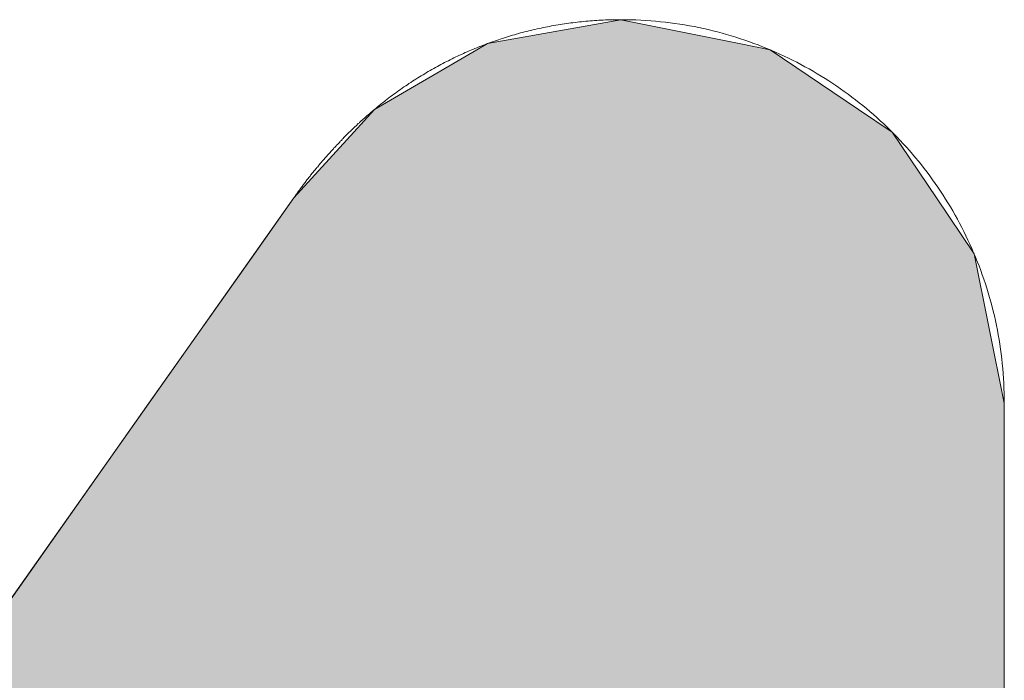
# Model space of a CAD drawing. Header units: inches. Extents: x -123 to 4816, y -2998 to 548.
# Tile 39 of 148: x 770.808 to 772.036, y -2423.621 to -2422.798. Entities that reach past the tile are written whole.
import ezdxf

# ---------------------------------------------------------------- set-up
doc = ezdxf.new("R2010")
doc.units = ezdxf.units.IN
doc.header["$MEASUREMENT"] = 0
doc.layers.get('0').update_dxf_attribs({"lineweight": 0})

# ---------------------------------------------------------------- blocks, each defined once
blk = doc.blocks.new('*U53')
at = {"linetype": 'Continuous'}
for p, q in [((75.7016, 92.9015), (75.5308, 92.871)), ((75.8529, 92.871), (75.7016, 92.9015)), ((75.517, 92.863), (75.3861, 92.7868)), ((75.5308, 92.871), (75.517, 92.863)), ((75.8529, 92.871), (75.8926, 92.863)), ((75.8926, 92.863), (76.0056, 92.7868)), ((75.3861, 92.7868), (75.3597, 92.7578)), ((76.0056, 92.7868), (76.0486, 92.7578)), ((75.3597, 92.7578), (75.283, 92.6737)), ((76.0486, 92.7578), (76.1053, 92.6737)), ((75.283, 92.6737), (75.2323, 92.6019)), ((76.1053, 92.6737), (76.1537, 92.6019)), ((75.2323, 92.6019), (75.0974, 92.4109)), ((76.1537, 92.6019), (76.1923, 92.4109)), ((75.0974, 92.4109), (74.8314, 92.0344)), ((76.1923, 92.4109), (76.1923, 92.0344))]:
    blk.add_line(p, q, dxfattribs=at)
for points in [[(75.7016, 92.9015), (75.5308, 92.871), (75.8529, 92.871)], [(75.517, 92.863), (75.3861, 92.7868), (76.0056, 92.7868)], [(75.5308, 92.871), (75.517, 92.863), (75.8926, 92.863)], [(75.3861, 92.7868), (75.3597, 92.7578), (76.0486, 92.7578)], [(75.3597, 92.7578), (75.283, 92.6737), (76.1053, 92.6737)], [(75.283, 92.6737), (75.2323, 92.6019), (76.1537, 92.6019)], [(75.2323, 92.6019), (75.0974, 92.4109), (76.1923, 92.4109)], [(75.0974, 92.4109), (74.8314, 92.0344), (76.1923, 92.0344)]]:
    blk.add_solid(points, dxfattribs=at)
at = {"linetype": 'Continuous', "extrusion": (0, 0, -1)}
for points in [[(-75.517, 92.863), (-75.8926, 92.863), (-76.0056, 92.7868)], [(-75.5308, 92.871), (-75.8529, 92.871), (-75.8926, 92.863)], [(-75.3861, 92.7868), (-76.0056, 92.7868), (-76.0486, 92.7578)], [(-75.3597, 92.7578), (-76.0486, 92.7578), (-76.1053, 92.6737)], [(-75.283, 92.6737), (-76.1053, 92.6737), (-76.1537, 92.6019)], [(-75.2323, 92.6019), (-76.1537, 92.6019), (-76.1923, 92.4109)], [(-75.0974, 92.4109), (-76.1923, 92.4109), (-76.1923, 92.0344)]]:
    blk.add_solid(points, dxfattribs=at)

msp = doc.modelspace()

# ---------------------------------------------------------------- linework, layer by layer
at = {"color": 3}
for p, q in [((771.1503, -2423.02), (770.19, -2424.3793)), ((772.036, -2423.276), (772.036, -2424.9135))]:
    msp.add_line(p, q, dxfattribs=at)
for points in [[(771.558, -2422.7981, 0), (771.5553, -2422.7981, 0), (771.5526, -2422.7981, 0), (771.5497, -2422.7981, 0), (771.547, -2422.7982, 0), (771.5443, -2422.7983, 0), (771.5416, -2422.7983, 0), (771.5387, -2422.7984, 0), (771.536, -2422.7986, 0), (771.5333, -2422.7987, 0), (771.5306, -2422.7988, 0), (771.5278, -2422.799, 0), (771.5251, -2422.7991, 0), (771.5225, -2422.7993, 0), (771.5197, -2422.7995, 0), (771.517, -2422.7997, 0), (771.5143, -2422.8, 0), (771.5116, -2422.8002, 0), (771.5089, -2422.8005, 0), (771.5062, -2422.8008, 0), (771.5036, -2422.8011, 0), (771.5008, -2422.8014, 0), (771.4982, -2422.8018, 0), (771.4955, -2422.8021, 0), (771.4929, -2422.8025, 0), (771.4901, -2422.8029, 0), (771.4875, -2422.8032, 0), (771.4849, -2422.8036, 0), (771.4822, -2422.804, 0), (771.4796, -2422.8044, 0), (771.4769, -2422.8049, 0), (771.4743, -2422.8054, 0), (771.4716, -2422.8058, 0), (771.469, -2422.8063, 0), (771.4665, -2422.8068, 0), (771.4638, -2422.8073, 0), (771.4612, -2422.8078, 0), (771.4586, -2422.8084, 0), (771.456, -2422.809, 0), (771.4534, -2422.8095, 0), (771.4508, -2422.8101, 0), (771.4482, -2422.8107, 0), (771.4456, -2422.8113, 0), (771.4431, -2422.8119, 0), (771.4405, -2422.8126, 0), (771.4379, -2422.8133, 0), (771.4354, -2422.814, 0), (771.4329, -2422.8146, 0), (771.4303, -2422.8153, 0), (771.4278, -2422.816, 0), (771.4253, -2422.8167, 0), (771.4227, -2422.8175, 0), (771.4202, -2422.8182, 0), (771.4177, -2422.8189, 0), (771.4151, -2422.8197, 0), (771.4127, -2422.8206, 0), (771.4102, -2422.8214, 0), (771.4076, -2422.8221, 0), (771.4052, -2422.823, 0), (771.4027, -2422.8238, 0), (771.4002, -2422.8247, 0), (771.3978, -2422.8255, 0), (771.3952, -2422.8264, 0), (771.3928, -2422.8273, 0), (771.3904, -2422.8283, 0), (771.3879, -2422.8292, 0), (771.3855, -2422.8301, 0), (771.3831, -2422.831, 0), (771.3806, -2422.832, 0), (771.3782, -2422.833, 0), (771.3759, -2422.8339, 0), (771.3734, -2422.835, 0), (771.371, -2422.836, 0), (771.3687, -2422.837, 0), (771.3662, -2422.838, 0), (771.3639, -2422.8391, 0), (771.3615, -2422.8402, 0), (771.3591, -2422.8412, 0), (771.3568, -2422.8423, 0), (771.3544, -2422.8434, 0), (771.3521, -2422.8445, 0), (771.3498, -2422.8456, 0), (771.3474, -2422.8468, 0), (771.3451, -2422.848, 0), (771.3428, -2422.8491, 0), (771.3405, -2422.8503, 0), (771.3382, -2422.8515, 0), (771.3359, -2422.8526, 0), (771.3336, -2422.8538, 0), (771.3313, -2422.8551, 0), (771.3291, -2422.8563, 0), (771.3268, -2422.8575, 0), (771.3245, -2422.8588, 0), (771.3223, -2422.86, 0), (771.32, -2422.8613, 0), (771.3178, -2422.8627, 0), (771.3156, -2422.8639, 0), (771.3134, -2422.8653, 0), (771.3112, -2422.8666, 0), (771.3089, -2422.8679, 0), (771.3068, -2422.8693, 0), (771.3046, -2422.8706, 0), (771.3024, -2422.872, 0), (771.3003, -2422.8734, 0), (771.2981, -2422.8747, 0), (771.2959, -2422.8762, 0), (771.2937, -2422.8776, 0), (771.2917, -2422.879, 0), (771.2896, -2422.8805, 0), (771.2874, -2422.8819, 0), (771.2853, -2422.8833, 0), (771.2832, -2422.8849, 0), (771.2811, -2422.8863, 0), (771.279, -2422.8878, 0), (771.2769, -2422.8894, 0), (771.2748, -2422.8908, 0), (771.2728, -2422.8924, 0), (771.2708, -2422.8939, 0), (771.2687, -2422.8954, 0), (771.2667, -2422.897, 0), (771.2646, -2422.8986, 0), (771.2626, -2422.9002, 0), (771.2606, -2422.9017, 0), (771.2586, -2422.9033, 0), (771.2566, -2422.9049, 0), (771.2546, -2422.9066, 0), (771.2526, -2422.9082, 0), (771.2507, -2422.9098, 0)], [(772.036, -2423.276, 0), (772.036, -2423.2697, 0), (772.0358, -2423.2635, 0), (772.0356, -2423.2574, 0), (772.0354, -2423.2511, 0), (772.035, -2423.245, 0), (772.0346, -2423.2389, 0), (772.0341, -2423.2328, 0), (772.0335, -2423.2267, 0), (772.0329, -2423.2206, 0), (772.0321, -2423.2146, 0), (772.0313, -2423.2086, 0), (772.0305, -2423.2026, 0), (772.0295, -2423.1967, 0), (772.0284, -2423.1907, 0), (772.0274, -2423.1848, 0), (772.0262, -2423.179, 0), (772.0249, -2423.173, 0), (772.0236, -2423.1672, 0), (772.0222, -2423.1614, 0), (772.0207, -2423.1557, 0), (772.0192, -2423.1498, 0), (772.0176, -2423.1442, 0), (772.016, -2423.1384, 0), (772.0142, -2423.1328, 0), (772.0124, -2423.1271, 0), (772.0105, -2423.1216, 0), (772.0086, -2423.1159, 0), (772.0066, -2423.1105, 0), (772.0045, -2423.1049, 0), (772.0023, -2423.0995, 0), (772.0002, -2423.094, 0), (771.9978, -2423.0886, 0), (771.9956, -2423.0832, 0), (771.9932, -2423.0778, 0), (771.9907, -2423.0726, 0), (771.9882, -2423.0673, 0), (771.9856, -2423.0621, 0), (771.9829, -2423.0569, 0), (771.9802, -2423.0517, 0), (771.9775, -2423.0466, 0), (771.9747, -2423.0415, 0), (771.9717, -2423.0364, 0), (771.9688, -2423.0314, 0), (771.9658, -2423.0264, 0), (771.9627, -2423.0215, 0), (771.9596, -2423.0166, 0), (771.9564, -2423.0118, 0), (771.9531, -2423.0069, 0), (771.9499, -2423.0022, 0), (771.9465, -2422.9975, 0), (771.9431, -2422.9928, 0), (771.9397, -2422.9881, 0), (771.9361, -2422.9835, 0), (771.9326, -2422.979, 0), (771.929, -2422.9745, 0), (771.9253, -2422.97, 0), (771.9216, -2422.9656, 0), (771.9178, -2422.9612, 0), (771.9139, -2422.9569, 0), (771.91, -2422.9526, 0), (771.9061, -2422.9484, 0), (771.9021, -2422.9442, 0), (771.8981, -2422.9401, 0), (771.894, -2422.936, 0), (771.8898, -2422.9319, 0), (771.8856, -2422.9279, 0), (771.8814, -2422.924, 0), (771.8771, -2422.9201, 0), (771.8728, -2422.9163, 0), (771.8685, -2422.9125, 0), (771.864, -2422.9088, 0), (771.8595, -2422.9051, 0), (771.855, -2422.9015, 0), (771.8505, -2422.8979, 0), (771.8459, -2422.8944, 0), (771.8413, -2422.8909, 0), (771.8365, -2422.8875, 0), (771.8318, -2422.8842, 0), (771.8271, -2422.8809, 0), (771.8223, -2422.8777, 0), (771.8174, -2422.8744, 0), (771.8126, -2422.8713, 0), (771.8076, -2422.8683, 0), (771.8026, -2422.8653, 0), (771.7976, -2422.8623, 0), (771.7926, -2422.8594, 0), (771.7874, -2422.8566, 0), (771.7824, -2422.8538, 0), (771.7772, -2422.8511, 0), (771.7719, -2422.8484, 0), (771.7668, -2422.8459, 0), (771.7614, -2422.8434, 0), (771.7562, -2422.8409, 0), (771.7508, -2422.8385, 0), (771.7454, -2422.8362, 0), (771.74, -2422.8339, 0), (771.7345, -2422.8317, 0), (771.7291, -2422.8295, 0), (771.7236, -2422.8275, 0), (771.7181, -2422.8255, 0), (771.7124, -2422.8235, 0), (771.7069, -2422.8217, 0), (771.7012, -2422.8199, 0), (771.6956, -2422.8181, 0), (771.6898, -2422.8165, 0), (771.6842, -2422.8148, 0), (771.6784, -2422.8133, 0), (771.6726, -2422.8118, 0), (771.6668, -2422.8104, 0), (771.661, -2422.8092, 0), (771.6551, -2422.8079, 0), (771.6492, -2422.8067, 0), (771.6433, -2422.8056, 0), (771.6373, -2422.8046, 0), (771.6314, -2422.8036, 0), (771.6254, -2422.8028, 0), (771.6194, -2422.802, 0), (771.6134, -2422.8012, 0), (771.6073, -2422.8005, 0), (771.6012, -2422.7999, 0), (771.5951, -2422.7994, 0), (771.589, -2422.7991, 0), (771.5829, -2422.7987, 0), (771.5766, -2422.7984, 0), (771.5705, -2422.7982, 0), (771.5643, -2422.7981, 0), (771.558, -2422.7981, 0)], [(771.2507, -2422.9098, 0), (771.2499, -2422.9105, 0), (771.2492, -2422.9111, 0), (771.2485, -2422.9117, 0), (771.2477, -2422.9123, 0), (771.2469, -2422.9129, 0), (771.2462, -2422.9136, 0), (771.2454, -2422.9142, 0), (771.2447, -2422.9149, 0), (771.2439, -2422.9156, 0), (771.2431, -2422.9162, 0), (771.2424, -2422.9169, 0), (771.2416, -2422.9175, 0), (771.2409, -2422.9182, 0), (771.2401, -2422.9189, 0), (771.2393, -2422.9196, 0), (771.2385, -2422.9203, 0), (771.2377, -2422.921, 0), (771.237, -2422.9217, 0), (771.2362, -2422.9224, 0), (771.2353, -2422.9232, 0), (771.2345, -2422.9238, 0), (771.2337, -2422.9245, 0), (771.233, -2422.9253, 0), (771.2322, -2422.926, 0), (771.2314, -2422.9268, 0), (771.2305, -2422.9275, 0), (771.2297, -2422.9282, 0), (771.229, -2422.929, 0), (771.2282, -2422.9298, 0), (771.2273, -2422.9306, 0), (771.2265, -2422.9312, 0), (771.2258, -2422.932, 0), (771.225, -2422.9328, 0), (771.2241, -2422.9336, 0), (771.2233, -2422.9344, 0), (771.2225, -2422.9351, 0), (771.2217, -2422.936, 0), (771.2209, -2422.9368, 0), (771.22, -2422.9376, 0), (771.2192, -2422.9384, 0), (771.2184, -2422.9392, 0), (771.2176, -2422.94, 0), (771.2168, -2422.9408, 0), (771.2159, -2422.9417, 0), (771.2151, -2422.9424, 0), (771.2143, -2422.9433, 0), (771.2135, -2422.9441, 0), (771.2126, -2422.945, 0), (771.2118, -2422.9459, 0), (771.211, -2422.9466, 0), (771.2102, -2422.9475, 0), (771.2094, -2422.9484, 0), (771.2085, -2422.9492, 0), (771.2077, -2422.95, 0), (771.2069, -2422.9509, 0), (771.2061, -2422.9518, 0), (771.2052, -2422.9527, 0), (771.2044, -2422.9535, 0), (771.2035, -2422.9544, 0), (771.2028, -2422.9553, 0), (771.2019, -2422.9562, 0), (771.2011, -2422.9571, 0), (771.2002, -2422.9579, 0), (771.1995, -2422.9588, 0), (771.1986, -2422.9598, 0), (771.1978, -2422.9607, 0), (771.1969, -2422.9615, 0), (771.1961, -2422.9624, 0), (771.1953, -2422.9634, 0), (771.1945, -2422.9643, 0), (771.1937, -2422.9652, 0), (771.1928, -2422.9661, 0), (771.192, -2422.967, 0), (771.1912, -2422.968, 0), (771.1904, -2422.9688, 0), (771.1895, -2422.9698, 0), (771.1887, -2422.9708, 0), (771.188, -2422.9717, 0), (771.1871, -2422.9726, 0), (771.1863, -2422.9735, 0), (771.1855, -2422.9745, 0), (771.1846, -2422.9755, 0), (771.1839, -2422.9764, 0), (771.1831, -2422.9773, 0), (771.1822, -2422.9783, 0), (771.1814, -2422.9793, 0), (771.1807, -2422.9802, 0), (771.1799, -2422.9812, 0), (771.179, -2422.9821, 0), (771.1782, -2422.9831, 0), (771.1774, -2422.984, 0), (771.1767, -2422.985, 0), (771.1759, -2422.986, 0), (771.1751, -2422.987, 0), (771.1742, -2422.9879, 0), (771.1734, -2422.9889, 0), (771.1727, -2422.9899, 0), (771.1719, -2422.9909, 0), (771.1711, -2422.9918, 0), (771.1703, -2422.9929, 0), (771.1695, -2422.9939, 0), (771.1688, -2422.9948, 0), (771.168, -2422.9958, 0), (771.1672, -2422.9968, 0), (771.1664, -2422.9978, 0), (771.1657, -2422.9988, 0), (771.165, -2422.9998, 0), (771.1642, -2423.0008, 0), (771.1634, -2423.0018, 0), (771.1626, -2423.0028, 0), (771.1619, -2423.0038, 0), (771.1612, -2423.0048, 0), (771.1604, -2423.0059, 0), (771.1597, -2423.0068, 0), (771.1589, -2423.0078, 0), (771.1582, -2423.0089, 0), (771.1575, -2423.0099, 0), (771.1567, -2423.0108, 0), (771.156, -2423.0119, 0), (771.1552, -2423.0129, 0), (771.1545, -2423.0139, 0), (771.1539, -2423.0149, 0), (771.1531, -2423.0159, 0), (771.1524, -2423.017, 0), (771.1517, -2423.0179, 0), (771.1509, -2423.019, 0), (771.1503, -2423.02, 0)]]:
    msp.add_polyline3d(points, dxfattribs=at)

# ---------------------------------------------------------------- block references
at = {"color": 3, "linetype": 'Continuous', "xscale": 0.9741148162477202, "yscale": 0.9741148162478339, "zscale": 0.9741148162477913}
msp.add_blockref('*U53', (697.816, -2513.2948), dxfattribs=at)

doc.saveas('drawing.dxf')
